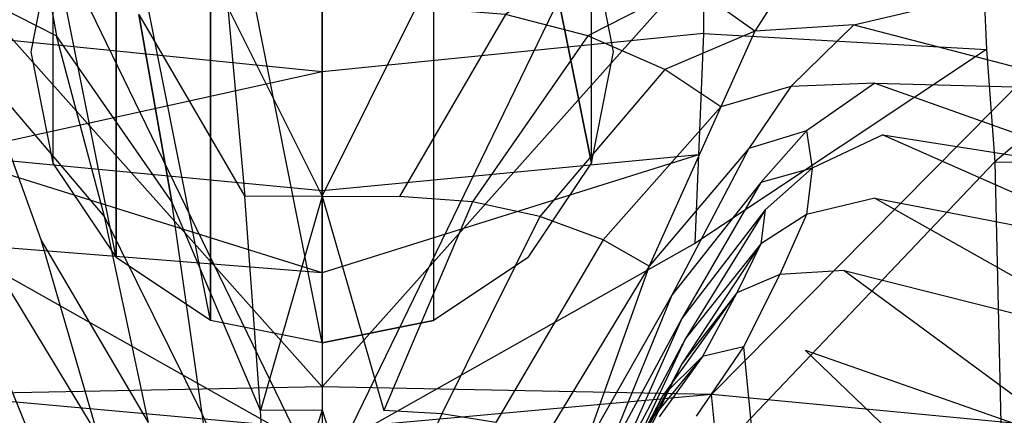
# Model space of a CAD drawing. Extents: x 0 to 0.359, y -0.35 to 0.
# Tile 17 of 21: x 0.158 to 0.228, y -0.071 to -0.043. Entities that reach past the tile are written whole.
import ezdxf

# ---------------------------------------------------------------- set-up
doc = ezdxf.new("R2010")
doc.units = 0
doc.layers.add('L0_URINAL__N_750200__1___REPLAC', color=7, linetype='CONTINUOUS')
doc.layers.add('L1_URINAL__N_750200__0___REPLAC', color=7, linetype='CONTINUOUS')

msp = doc.modelspace()

# ---------------------------------------------------------------- linework, layer by layer
at = {"layer": 'L0_URINAL__N_750200__1___REPLAC', "color": 8}
for points, invisible_edges in [([(0.179676, -0.076111, 0.608412), (0.149716, -0.014367, 0.609047), (0.150618, -0.076111, 0.608322), (0.179676, -0.076111, 0.608412)], 14), ([(0.179676, -0.014367, 0.609611), (0.149716, -0.014367, 0.609047), (0.179676, -0.076111, 0.608412), (0.179676, -0.014367, 0.609611)], 14), ([(0.209637, -0.014367, 0.609047), (0.179676, -0.076111, 0.608412), (0.208735, -0.076111, 0.608322), (0.209637, -0.014367, 0.609047)], 14), ([(0.209637, -0.014367, 0.609047), (0.179676, -0.014367, 0.609611), (0.179676, -0.076111, 0.608412), (0.209637, -0.014367, 0.609047)], 14), ([(0.242644, -0.015015, 0.605218), (0.209637, -0.014367, 0.609047), (0.208735, -0.076111, 0.608322), (0.242644, -0.015015, 0.605218)], 14), ([(0.24295, -0.078758, 0.60232), (0.242644, -0.015015, 0.605218), (0.208735, -0.076111, 0.608322), (0.24295, -0.078758, 0.60232)], 14), ([(0.179676, -0.034644, 0.007024), (0.152652, -0.043933, 0.014738), (0.152584, -0.032191, 0.011531), (0.179676, -0.034644, 0.007024)], 14), ([(0.206769, -0.032191, 0.011531), (0.206701, -0.043933, 0.014738), (0.179676, -0.034644, 0.007024), (0.206769, -0.032191, 0.011531)], 14), ([(0.206769, -0.032191, 0.011531), (0.226354, -0.036101, 0.041194), (0.206701, -0.043933, 0.014738), (0.206769, -0.032191, 0.011531)], 14), ([(0.179676, -0.046655, 0.010015), (0.152652, -0.043933, 0.014738), (0.179676, -0.034644, 0.007024), (0.179676, -0.046655, 0.010015)], 14), ([(0.206701, -0.043933, 0.014738), (0.179676, -0.046655, 0.010015), (0.179676, -0.034644, 0.007024), (0.206701, -0.043933, 0.014738)], 14), ([(0.226354, -0.036101, 0.041194), (0.226778, -0.045083, 0.046683), (0.206701, -0.043933, 0.014738), (0.226354, -0.036101, 0.041194)], 14), ([(0.226354, -0.036101, 0.041194), (0.241637, -0.041002, 0.158202), (0.226778, -0.045083, 0.046683), (0.226354, -0.036101, 0.041194)], 14), ([(0.153692, -0.040452, 0.161879), (0.160846, -0.044117, 0.144412), (0.159666, -0.037661, 0.161251), (0.153692, -0.040452, 0.161879)], 14), ([(0.159666, -0.037661, 0.161251), (0.160846, -0.044117, 0.144412), (0.166685, -0.042594, 0.143349), (0.159666, -0.037661, 0.161251)], 14), ([(0.199687, -0.037661, 0.161251), (0.192668, -0.042594, 0.143349), (0.198507, -0.044117, 0.144412), (0.199687, -0.037661, 0.161251)], 14), ([(0.205661, -0.040452, 0.161879), (0.199687, -0.037661, 0.161251), (0.198507, -0.044117, 0.144412), (0.205661, -0.040452, 0.161879)], 14), ([(0.213946, -0.038208, 0.189853), (0.205661, -0.040452, 0.161879), (0.21034, -0.043768, 0.162468), (0.213946, -0.038208, 0.189853)], 14), ([(0.213946, -0.038208, 0.189853), (0.21034, -0.043768, 0.162468), (0.217376, -0.043328, 0.188977), (0.213946, -0.038208, 0.189853)], 14), ([(0.217376, -0.043328, 0.188977), (0.229822, -0.040385, 0.238858), (0.213946, -0.038208, 0.189853), (0.217376, -0.043328, 0.188977)], 14), ([(0.179676, -0.069015, 0.575754), (0.152077, -0.069559, 0.575113), (0.153365, -0.039473, 0.580703), (0.179676, -0.069015, 0.575754)], 14), ([(0.179676, -0.069015, 0.575754), (0.153365, -0.039473, 0.580703), (0.179676, -0.039304, 0.580999), (0.179676, -0.069015, 0.575754)], 14), ([(0.205988, -0.039473, 0.580703), (0.179676, -0.069015, 0.575754), (0.179676, -0.039304, 0.580999), (0.205988, -0.039473, 0.580703)], 14), ([(0.207276, -0.069559, 0.575113), (0.179676, -0.069015, 0.575754), (0.205988, -0.039473, 0.580703), (0.207276, -0.069559, 0.575113)], 14), ([(0.234186, -0.042314, 0.574186), (0.207276, -0.069559, 0.575113), (0.205988, -0.039473, 0.580703), (0.234186, -0.042314, 0.574186)], 14), ([(0.153692, -0.040452, 0.161879), (0.155391, -0.046506, 0.146093), (0.160846, -0.044117, 0.144412), (0.153692, -0.040452, 0.161879)], 14), ([(0.205661, -0.040452, 0.161879), (0.198507, -0.044117, 0.144412), (0.203962, -0.046506, 0.146093), (0.205661, -0.040452, 0.161879)], 14), ([(0.21034, -0.043768, 0.162468), (0.205661, -0.040452, 0.161879), (0.203962, -0.046506, 0.146093), (0.21034, -0.043768, 0.162468)], 14), ([(0.229822, -0.040385, 0.238858), (0.217376, -0.043328, 0.188977), (0.234842, -0.047879, 0.237577), (0.229822, -0.040385, 0.238858)], 13), ([(0.241637, -0.041002, 0.158202), (0.227359, -0.053052, 0.052814), (0.226778, -0.045083, 0.046683), (0.241637, -0.041002, 0.158202)], 14), ([(0.241637, -0.041002, 0.158202), (0.240962, -0.053186, 0.155254), (0.227359, -0.053052, 0.052814), (0.241637, -0.041002, 0.158202)], 14), ([(0.166685, -0.042594, 0.143349), (0.174201, -0.05551, 0.12873), (0.173, -0.042088, 0.143118), (0.166685, -0.042594, 0.143349)], 14), ([(0.173, -0.042088, 0.143118), (0.179676, -0.055481, 0.128745), (0.179676, -0.042056, 0.143154), (0.173, -0.042088, 0.143118)], 14), ([(0.179676, -0.055481, 0.128745), (0.173, -0.042088, 0.143118), (0.174201, -0.05551, 0.12873), (0.179676, -0.055481, 0.128745)], 13), ([(0.179676, -0.055481, 0.128745), (0.186353, -0.042088, 0.143118), (0.179676, -0.042056, 0.143154), (0.179676, -0.055481, 0.128745)], 14), ([(0.186353, -0.042088, 0.143118), (0.179676, -0.055481, 0.128745), (0.185152, -0.05551, 0.12873), (0.186353, -0.042088, 0.143118)], 13), ([(0.192668, -0.042594, 0.143349), (0.186353, -0.042088, 0.143118), (0.185152, -0.05551, 0.12873), (0.192668, -0.042594, 0.143349)], 14), ([(0.236726, -0.072379, 0.568802), (0.207276, -0.069559, 0.575113), (0.234186, -0.042314, 0.574186), (0.236726, -0.072379, 0.568802)], 14), ([(0.169024, -0.055876, 0.129123), (0.166685, -0.042594, 0.143349), (0.160846, -0.044117, 0.144412), (0.169024, -0.055876, 0.129123)], 14), ([(0.166685, -0.042594, 0.143349), (0.169024, -0.055876, 0.129123), (0.174201, -0.05551, 0.12873), (0.166685, -0.042594, 0.143349)], 14), ([(0.192668, -0.042594, 0.143349), (0.185152, -0.05551, 0.12873), (0.190329, -0.055876, 0.129123), (0.192668, -0.042594, 0.143349)], 14), ([(0.198507, -0.044117, 0.144412), (0.192668, -0.042594, 0.143349), (0.190329, -0.055876, 0.129123), (0.198507, -0.044117, 0.144412)], 14), ([(0.179676, -0.046655, 0.010015), (0.152993, -0.052553, 0.017912), (0.152652, -0.043933, 0.014738), (0.179676, -0.046655, 0.010015)], 14), ([(0.206701, -0.043933, 0.014738), (0.20636, -0.052553, 0.017912), (0.179676, -0.046655, 0.010015), (0.206701, -0.043933, 0.014738)], 14), ([(0.21034, -0.043768, 0.162468), (0.203962, -0.046506, 0.146093), (0.207941, -0.049155, 0.147712), (0.21034, -0.043768, 0.162468)], 14), ([(0.206701, -0.043933, 0.014738), (0.226778, -0.045083, 0.046683), (0.20636, -0.052553, 0.017912), (0.206701, -0.043933, 0.014738)], 14), ([(0.21034, -0.043768, 0.162468), (0.207941, -0.049155, 0.147712), (0.212905, -0.047696, 0.163424), (0.21034, -0.043768, 0.162468)], 14), ([(0.217376, -0.043328, 0.188977), (0.21034, -0.043768, 0.162468), (0.212905, -0.047696, 0.163424), (0.217376, -0.043328, 0.188977)], 14), ([(0.217376, -0.043328, 0.188977), (0.212905, -0.047696, 0.163424), (0.218848, -0.047457, 0.188354), (0.217376, -0.043328, 0.188977)], 14), ([(0.218848, -0.047457, 0.188354), (0.234842, -0.047879, 0.237577), (0.217376, -0.043328, 0.188977), (0.218848, -0.047457, 0.188354)], 14), ([(0.164236, -0.056929, 0.130591), (0.160846, -0.044117, 0.144412), (0.155391, -0.046506, 0.146093), (0.164236, -0.056929, 0.130591)], 14), ([(0.169024, -0.055876, 0.129123), (0.160846, -0.044117, 0.144412), (0.164236, -0.056929, 0.130591), (0.169024, -0.055876, 0.129123)], 14), ([(0.198507, -0.044117, 0.144412), (0.190329, -0.055876, 0.129123), (0.195116, -0.056929, 0.130591), (0.198507, -0.044117, 0.144412)], 14), ([(0.203962, -0.046506, 0.146093), (0.198507, -0.044117, 0.144412), (0.195116, -0.056929, 0.130591), (0.203962, -0.046506, 0.146093)], 14), ([(0.226778, -0.045083, 0.046683), (0.227359, -0.053052, 0.052814), (0.206104, -0.058845, 0.021178), (0.226778, -0.045083, 0.046683)], 14), ([(0.226778, -0.045083, 0.046683), (0.206104, -0.058845, 0.021178), (0.20636, -0.052553, 0.017912), (0.226778, -0.045083, 0.046683)], 14), ([(0.159764, -0.058579, 0.132905), (0.155391, -0.046506, 0.146093), (0.151412, -0.049155, 0.147712), (0.159764, -0.058579, 0.132905)], 14), ([(0.179676, -0.055115, 0.012539), (0.152993, -0.052553, 0.017912), (0.179676, -0.046655, 0.010015), (0.179676, -0.055115, 0.012539)], 14), ([(0.164236, -0.056929, 0.130591), (0.155391, -0.046506, 0.146093), (0.159764, -0.058579, 0.132905), (0.164236, -0.056929, 0.130591)], 14), ([(0.20636, -0.052553, 0.017912), (0.179676, -0.055115, 0.012539), (0.179676, -0.046655, 0.010015), (0.20636, -0.052553, 0.017912)], 14), ([(0.203962, -0.046506, 0.146093), (0.195116, -0.056929, 0.130591), (0.199589, -0.058579, 0.132905), (0.203962, -0.046506, 0.146093)], 14), ([(0.207941, -0.049155, 0.147712), (0.203962, -0.046506, 0.146093), (0.199589, -0.058579, 0.132905), (0.207941, -0.049155, 0.147712)], 14), ([(0.218848, -0.047457, 0.188354), (0.212905, -0.047696, 0.163424), (0.214006, -0.050844, 0.164244), (0.218848, -0.047457, 0.188354)], 14), ([(0.218848, -0.047457, 0.188354), (0.214006, -0.050844, 0.164244), (0.219412, -0.051133, 0.18751), (0.218848, -0.047457, 0.188354)], 14), ([(0.219412, -0.051133, 0.18751), (0.236996, -0.053921, 0.236665), (0.218848, -0.047457, 0.188354), (0.219412, -0.051133, 0.18751)], 14), ([(0.234842, -0.047879, 0.237577), (0.218848, -0.047457, 0.188354), (0.236996, -0.053921, 0.236665), (0.234842, -0.047879, 0.237577)], 13), ([(0.212905, -0.047696, 0.163424), (0.207941, -0.049155, 0.147712), (0.209915, -0.052114, 0.14967), (0.212905, -0.047696, 0.163424)], 14), ([(0.212905, -0.047696, 0.163424), (0.209915, -0.052114, 0.14967), (0.214006, -0.050844, 0.164244), (0.212905, -0.047696, 0.163424)], 14), ([(0.151412, -0.049155, 0.147712), (0.156504, -0.060441, 0.135275), (0.159764, -0.058579, 0.132905), (0.151412, -0.049155, 0.147712)], 14), ([(0.207941, -0.049155, 0.147712), (0.199589, -0.058579, 0.132905), (0.202849, -0.060441, 0.135275), (0.207941, -0.049155, 0.147712)], 14), ([(0.207941, -0.049155, 0.147712), (0.202849, -0.060441, 0.135275), (0.209915, -0.052114, 0.14967), (0.207941, -0.049155, 0.147712)], 14), ([(0.214006, -0.050844, 0.164244), (0.209915, -0.052114, 0.14967), (0.210779, -0.054514, 0.151296), (0.214006, -0.050844, 0.164244)], 14), ([(0.214006, -0.050844, 0.164244), (0.210779, -0.054514, 0.151296), (0.21442, -0.053503, 0.164577), (0.214006, -0.050844, 0.164244)], 14), ([(0.214006, -0.050844, 0.164244), (0.21442, -0.053503, 0.164577), (0.219412, -0.051133, 0.18751), (0.214006, -0.050844, 0.164244)], 14), ([(0.219412, -0.051133, 0.18751), (0.21442, -0.053503, 0.164577), (0.218846, -0.05563, 0.186503), (0.219412, -0.051133, 0.18751)], 14), ([(0.218846, -0.05563, 0.186503), (0.237822, -0.059302, 0.23543), (0.219412, -0.051133, 0.18751), (0.218846, -0.05563, 0.186503)], 14), ([(0.236996, -0.053921, 0.236665), (0.219412, -0.051133, 0.18751), (0.237822, -0.059302, 0.23543), (0.236996, -0.053921, 0.236665)], 13), ([(0.209915, -0.052114, 0.14967), (0.202849, -0.060441, 0.135275), (0.204464, -0.062504, 0.138033), (0.209915, -0.052114, 0.14967)], 14), ([(0.209915, -0.052114, 0.14967), (0.204464, -0.062504, 0.138033), (0.210779, -0.054514, 0.151296), (0.209915, -0.052114, 0.14967)], 14), ([(0.179676, -0.060925, 0.014805), (0.153249, -0.058845, 0.021178), (0.152993, -0.052553, 0.017912), (0.179676, -0.060925, 0.014805)], 14), ([(0.179676, -0.060925, 0.014805), (0.152993, -0.052553, 0.017912), (0.179676, -0.055115, 0.012539), (0.179676, -0.060925, 0.014805)], 14), ([(0.20636, -0.052553, 0.017912), (0.206104, -0.058845, 0.021178), (0.179676, -0.060925, 0.014805), (0.20636, -0.052553, 0.017912)], 14), ([(0.20636, -0.052553, 0.017912), (0.179676, -0.060925, 0.014805), (0.179676, -0.055115, 0.012539), (0.20636, -0.052553, 0.017912)], 14), ([(0.227359, -0.053052, 0.052814), (0.206356, -0.075126, 0.030365), (0.206104, -0.058845, 0.021178), (0.227359, -0.053052, 0.052814)], 14), ([(0.227359, -0.053052, 0.052814), (0.227979, -0.079824, 0.069846), (0.206356, -0.075126, 0.030365), (0.227359, -0.053052, 0.052814)], 14), ([(0.21442, -0.053503, 0.164577), (0.210779, -0.054514, 0.151296), (0.211093, -0.056457, 0.152146), (0.21442, -0.053503, 0.164577)], 14), ([(0.21442, -0.053503, 0.164577), (0.211093, -0.056457, 0.152146), (0.214, -0.056783, 0.164943), (0.21442, -0.053503, 0.164577)], 14), ([(0.21442, -0.053503, 0.164577), (0.214, -0.056783, 0.164943), (0.218846, -0.05563, 0.186503), (0.21442, -0.053503, 0.164577)], 14), ([(0.227359, -0.053052, 0.052814), (0.240962, -0.053186, 0.155254), (0.227979, -0.079824, 0.069846), (0.227359, -0.053052, 0.052814)], 14), ([(0.240962, -0.053186, 0.155254), (0.239881, -0.093954, 0.149327), (0.227979, -0.079824, 0.069846), (0.240962, -0.053186, 0.155254)], 14), ([(0.210779, -0.054514, 0.151296), (0.204464, -0.062504, 0.138033), (0.20517, -0.064172, 0.140294), (0.210779, -0.054514, 0.151296)], 14), ([(0.210779, -0.054514, 0.151296), (0.20517, -0.064172, 0.140294), (0.211093, -0.056457, 0.152146), (0.210779, -0.054514, 0.151296)], 14), ([(0.175309, -0.070694, 0.123465), (0.174201, -0.05551, 0.12873), (0.169024, -0.055876, 0.129123), (0.175309, -0.070694, 0.123465)], 14), ([(0.175309, -0.070694, 0.123465), (0.179676, -0.055481, 0.128745), (0.174201, -0.05551, 0.12873), (0.175309, -0.070694, 0.123465)], 13), ([(0.179676, -0.055481, 0.128745), (0.175309, -0.070694, 0.123465), (0.179676, -0.07067, 0.123464), (0.179676, -0.055481, 0.128745)], 14), ([(0.184044, -0.070694, 0.123465), (0.179676, -0.055481, 0.128745), (0.179676, -0.07067, 0.123464), (0.184044, -0.070694, 0.123465)], 13), ([(0.179676, -0.055481, 0.128745), (0.184044, -0.070694, 0.123465), (0.185152, -0.05551, 0.12873), (0.179676, -0.055481, 0.128745)], 14), ([(0.190329, -0.055876, 0.129123), (0.185152, -0.05551, 0.12873), (0.184044, -0.070694, 0.123465), (0.190329, -0.055876, 0.129123)], 14), ([(0.218846, -0.05563, 0.186503), (0.214, -0.056783, 0.164943), (0.216683, -0.060765, 0.186333), (0.218846, -0.05563, 0.186503)], 14), ([(0.216683, -0.060765, 0.186333), (0.236994, -0.065882, 0.233956), (0.218846, -0.05563, 0.186503), (0.216683, -0.060765, 0.186333)], 14), ([(0.237822, -0.059302, 0.23543), (0.218846, -0.05563, 0.186503), (0.236994, -0.065882, 0.233956), (0.237822, -0.059302, 0.23543)], 13), ([(0.171182, -0.070922, 0.123912), (0.169024, -0.055876, 0.129123), (0.164236, -0.056929, 0.130591), (0.171182, -0.070922, 0.123912)], 14), ([(0.175309, -0.070694, 0.123465), (0.169024, -0.055876, 0.129123), (0.171182, -0.070922, 0.123912), (0.175309, -0.070694, 0.123465)], 14), ([(0.190329, -0.055876, 0.129123), (0.184044, -0.070694, 0.123465), (0.188171, -0.070922, 0.123912), (0.190329, -0.055876, 0.129123)], 14), ([(0.195116, -0.056929, 0.130591), (0.190329, -0.055876, 0.129123), (0.188171, -0.070922, 0.123912), (0.195116, -0.056929, 0.130591)], 14), ([(0.211093, -0.056457, 0.152146), (0.20517, -0.064172, 0.140294), (0.205426, -0.065586, 0.141741), (0.211093, -0.056457, 0.152146)], 14), ([(0.211093, -0.056457, 0.152146), (0.205426, -0.065586, 0.141741), (0.210771, -0.058878, 0.153054), (0.211093, -0.056457, 0.152146)], 14), ([(0.211093, -0.056457, 0.152146), (0.210771, -0.058878, 0.153054), (0.214, -0.056783, 0.164943), (0.211093, -0.056457, 0.152146)], 14), ([(0.167366, -0.071536, 0.125456), (0.164236, -0.056929, 0.130591), (0.159764, -0.058579, 0.132905), (0.167366, -0.071536, 0.125456)], 14), ([(0.171182, -0.070922, 0.123912), (0.164236, -0.056929, 0.130591), (0.167366, -0.071536, 0.125456), (0.171182, -0.070922, 0.123912)], 14), ([(0.195116, -0.056929, 0.130591), (0.188171, -0.070922, 0.123912), (0.191987, -0.071536, 0.125456), (0.195116, -0.056929, 0.130591)], 14), ([(0.199589, -0.058579, 0.132905), (0.195116, -0.056929, 0.130591), (0.191987, -0.071536, 0.125456), (0.199589, -0.058579, 0.132905)], 14), ([(0.214, -0.056783, 0.164943), (0.210771, -0.058878, 0.153054), (0.212111, -0.06104, 0.16666), (0.214, -0.056783, 0.164943)], 14), ([(0.214, -0.056783, 0.164943), (0.212111, -0.06104, 0.16666), (0.216683, -0.060765, 0.186333), (0.214, -0.056783, 0.164943)], 14), ([(0.1638, -0.072494, 0.127886), (0.159764, -0.058579, 0.132905), (0.156504, -0.060441, 0.135275), (0.1638, -0.072494, 0.127886)], 14), ([(0.167366, -0.071536, 0.125456), (0.159764, -0.058579, 0.132905), (0.1638, -0.072494, 0.127886), (0.167366, -0.071536, 0.125456)], 14), ([(0.199589, -0.058579, 0.132905), (0.191987, -0.071536, 0.125456), (0.195553, -0.072494, 0.127886), (0.199589, -0.058579, 0.132905)], 14), ([(0.202849, -0.060441, 0.135275), (0.199589, -0.058579, 0.132905), (0.195553, -0.072494, 0.127886), (0.202849, -0.060441, 0.135275)], 14), ([(0.179676, -0.073744, 0.020791), (0.152997, -0.075126, 0.030365), (0.153249, -0.058845, 0.021178), (0.179676, -0.073744, 0.020791)], 14), ([(0.179676, -0.073744, 0.020791), (0.153249, -0.058845, 0.021178), (0.179676, -0.060925, 0.014805), (0.179676, -0.073744, 0.020791)], 14), ([(0.206356, -0.075126, 0.030365), (0.179676, -0.073744, 0.020791), (0.206104, -0.058845, 0.021178), (0.206356, -0.075126, 0.030365)], 14), ([(0.206104, -0.058845, 0.021178), (0.179676, -0.073744, 0.020791), (0.179676, -0.060925, 0.014805), (0.206104, -0.058845, 0.021178)], 14), ([(0.210771, -0.058878, 0.153054), (0.205426, -0.065586, 0.141741), (0.205166, -0.067375, 0.143421), (0.210771, -0.058878, 0.153054)], 14), ([(0.210771, -0.058878, 0.153054), (0.205166, -0.067375, 0.143421), (0.209066, -0.062338, 0.156063), (0.210771, -0.058878, 0.153054)], 14), ([(0.210771, -0.058878, 0.153054), (0.209066, -0.062338, 0.156063), (0.212111, -0.06104, 0.16666), (0.210771, -0.058878, 0.153054)], 14), ([(0.156504, -0.060441, 0.135275), (0.154889, -0.062504, 0.138033), (0.161201, -0.073608, 0.130444), (0.156504, -0.060441, 0.135275)], 14), ([(0.1638, -0.072494, 0.127886), (0.156504, -0.060441, 0.135275), (0.161201, -0.073608, 0.130444), (0.1638, -0.072494, 0.127886)], 14), ([(0.202849, -0.060441, 0.135275), (0.195553, -0.072494, 0.127886), (0.198152, -0.073608, 0.130444), (0.202849, -0.060441, 0.135275)], 14), ([(0.202849, -0.060441, 0.135275), (0.198152, -0.073608, 0.130444), (0.204464, -0.062504, 0.138033), (0.202849, -0.060441, 0.135275)], 14), ([(0.212111, -0.06104, 0.16666), (0.209066, -0.062338, 0.156063), (0.209553, -0.066179, 0.168456), (0.212111, -0.06104, 0.16666)], 14), ([(0.212111, -0.06104, 0.16666), (0.209553, -0.066179, 0.168456), (0.213912, -0.066404, 0.185854), (0.212111, -0.06104, 0.16666)], 14), ([(0.216683, -0.060765, 0.186333), (0.212111, -0.06104, 0.16666), (0.213912, -0.066404, 0.185854), (0.216683, -0.060765, 0.186333)], 14), ([(0.213912, -0.066404, 0.185854), (0.233828, -0.073397, 0.233708), (0.216683, -0.060765, 0.186333), (0.213912, -0.066404, 0.185854)], 14), ([(0.236994, -0.065882, 0.233956), (0.216683, -0.060765, 0.186333), (0.233828, -0.073397, 0.233708), (0.236994, -0.065882, 0.233956)], 13), ([(0.154889, -0.062504, 0.138033), (0.154183, -0.064172, 0.140294), (0.159914, -0.074825, 0.13338), (0.154889, -0.062504, 0.138033)], 14), ([(0.154889, -0.062504, 0.138033), (0.159914, -0.074825, 0.13338), (0.161201, -0.073608, 0.130444), (0.154889, -0.062504, 0.138033)], 14), ([(0.204464, -0.062504, 0.138033), (0.198152, -0.073608, 0.130444), (0.199439, -0.074825, 0.13338), (0.204464, -0.062504, 0.138033)], 14), ([(0.204464, -0.062504, 0.138033), (0.199439, -0.074825, 0.13338), (0.20517, -0.064172, 0.140294), (0.204464, -0.062504, 0.138033)], 14), ([(0.209066, -0.062338, 0.156063), (0.205166, -0.067375, 0.143421), (0.203773, -0.069708, 0.147184), (0.209066, -0.062338, 0.156063)], 14), ([(0.209066, -0.062338, 0.156063), (0.203773, -0.069708, 0.147184), (0.206642, -0.066869, 0.159779), (0.209066, -0.062338, 0.156063)], 14), ([(0.209066, -0.062338, 0.156063), (0.206642, -0.066869, 0.159779), (0.209553, -0.066179, 0.168456), (0.209066, -0.062338, 0.156063)], 14), ([(0.154183, -0.064172, 0.140294), (0.153927, -0.065586, 0.141741), (0.159351, -0.075805, 0.135778), (0.154183, -0.064172, 0.140294)], 14), ([(0.154183, -0.064172, 0.140294), (0.159351, -0.075805, 0.135778), (0.159914, -0.074825, 0.13338), (0.154183, -0.064172, 0.140294)], 14), ([(0.20517, -0.064172, 0.140294), (0.199439, -0.074825, 0.13338), (0.200002, -0.075805, 0.135778), (0.20517, -0.064172, 0.140294)], 14), ([(0.20517, -0.064172, 0.140294), (0.200002, -0.075805, 0.135778), (0.205426, -0.065586, 0.141741), (0.20517, -0.064172, 0.140294)], 14), ([(0.153927, -0.065586, 0.141741), (0.159146, -0.076696, 0.137451), (0.159351, -0.075805, 0.135778), (0.153927, -0.065586, 0.141741)], 14), ([(0.153927, -0.065586, 0.141741), (0.154186, -0.067375, 0.143421), (0.159146, -0.076696, 0.137451), (0.153927, -0.065586, 0.141741)], 14), ([(0.205426, -0.065586, 0.141741), (0.200002, -0.075805, 0.135778), (0.200207, -0.076696, 0.137451), (0.205426, -0.065586, 0.141741)], 14), ([(0.205426, -0.065586, 0.141741), (0.200207, -0.076696, 0.137451), (0.205166, -0.067375, 0.143421), (0.205426, -0.065586, 0.141741)], 14), ([(0.209553, -0.066179, 0.168456), (0.206642, -0.066869, 0.159779), (0.20619, -0.071094, 0.169916), (0.209553, -0.066179, 0.168456)], 14), ([(0.209553, -0.066179, 0.168456), (0.20619, -0.071094, 0.169916), (0.210122, -0.071975, 0.185256), (0.209553, -0.066179, 0.168456)], 14), ([(0.209553, -0.066179, 0.168456), (0.210122, -0.071975, 0.185256), (0.213912, -0.066404, 0.185854), (0.209553, -0.066179, 0.168456)], 14), ([(0.206642, -0.066869, 0.159779), (0.201796, -0.072788, 0.151923), (0.203565, -0.071153, 0.162799), (0.206642, -0.066869, 0.159779)], 14), ([(0.206642, -0.066869, 0.159779), (0.203773, -0.069708, 0.147184), (0.201796, -0.072788, 0.151923), (0.206642, -0.066869, 0.159779)], 14), ([(0.206642, -0.066869, 0.159779), (0.203565, -0.071153, 0.162799), (0.20619, -0.071094, 0.169916), (0.206642, -0.066869, 0.159779)], 14), ([(0.210122, -0.071975, 0.185256), (0.229772, -0.081651, 0.233006), (0.213912, -0.066404, 0.185854), (0.210122, -0.071975, 0.185256)], 14), ([(0.233828, -0.073397, 0.233708), (0.213912, -0.066404, 0.185854), (0.229772, -0.081651, 0.233006), (0.233828, -0.073397, 0.233708)], 13), ([(0.154186, -0.067375, 0.143421), (0.159354, -0.077845, 0.139453), (0.159146, -0.076696, 0.137451), (0.154186, -0.067375, 0.143421)], 14), ([(0.154186, -0.067375, 0.143421), (0.15558, -0.069708, 0.147184), (0.159354, -0.077845, 0.139453), (0.154186, -0.067375, 0.143421)], 14), ([(0.205166, -0.067375, 0.143421), (0.200207, -0.076696, 0.137451), (0.199999, -0.077845, 0.139453), (0.205166, -0.067375, 0.143421)], 14), ([(0.205166, -0.067375, 0.143421), (0.199999, -0.077845, 0.139453), (0.203773, -0.069708, 0.147184), (0.205166, -0.067375, 0.143421)], 14), ([(0.179676, -0.072076, 0.576658), (0.152077, -0.069559, 0.575113), (0.179676, -0.069015, 0.575754), (0.179676, -0.072076, 0.576658)], 14), ([(0.207276, -0.069559, 0.575113), (0.179676, -0.072076, 0.576658), (0.179676, -0.069015, 0.575754), (0.207276, -0.069559, 0.575113)], 14), ([(0.179676, -0.072076, 0.576658), (0.151769, -0.07269, 0.575951), (0.152077, -0.069559, 0.575113), (0.179676, -0.072076, 0.576658)], 14), ([(0.15558, -0.069708, 0.147184), (0.157557, -0.072788, 0.151923), (0.160464, -0.079137, 0.143264), (0.15558, -0.069708, 0.147184)], 14), ([(0.15558, -0.069708, 0.147184), (0.160464, -0.079137, 0.143264), (0.159354, -0.077845, 0.139453), (0.15558, -0.069708, 0.147184)], 14), ([(0.207584, -0.07269, 0.575951), (0.179676, -0.072076, 0.576658), (0.207276, -0.069559, 0.575113), (0.207584, -0.07269, 0.575951)], 14), ([(0.203773, -0.069708, 0.147184), (0.198889, -0.079137, 0.143264), (0.201796, -0.072788, 0.151923), (0.203773, -0.069708, 0.147184)], 14), ([(0.203773, -0.069708, 0.147184), (0.199999, -0.077845, 0.139453), (0.198889, -0.079137, 0.143264), (0.203773, -0.069708, 0.147184)], 14), ([(0.236726, -0.072379, 0.568802), (0.207584, -0.07269, 0.575951), (0.207276, -0.069559, 0.575113), (0.236726, -0.072379, 0.568802)], 13), ([(0.172594, -0.081948, 0.123815), (0.171182, -0.070922, 0.123912), (0.167366, -0.071536, 0.125456), (0.172594, -0.081948, 0.123815)], 14), ([(0.176035, -0.081826, 0.123362), (0.175309, -0.070694, 0.123465), (0.171182, -0.070922, 0.123912), (0.176035, -0.081826, 0.123362)], 14), ([(0.176035, -0.081826, 0.123362), (0.171182, -0.070922, 0.123912), (0.172594, -0.081948, 0.123815), (0.176035, -0.081826, 0.123362)], 14), ([(0.176035, -0.081826, 0.123362), (0.179676, -0.07067, 0.123464), (0.175309, -0.070694, 0.123465), (0.176035, -0.081826, 0.123362)], 13), ([(0.179676, -0.07067, 0.123464), (0.176035, -0.081826, 0.123362), (0.179676, -0.081807, 0.123351), (0.179676, -0.07067, 0.123464)], 14), ([(0.183318, -0.081826, 0.123362), (0.179676, -0.07067, 0.123464), (0.179676, -0.081807, 0.123351), (0.183318, -0.081826, 0.123362)], 13), ([(0.179676, -0.07067, 0.123464), (0.183318, -0.081826, 0.123362), (0.184044, -0.070694, 0.123465), (0.179676, -0.07067, 0.123464)], 14), ([(0.188171, -0.070922, 0.123912), (0.184044, -0.070694, 0.123465), (0.183318, -0.081826, 0.123362), (0.188171, -0.070922, 0.123912)], 14), ([(0.188171, -0.070922, 0.123912), (0.183318, -0.081826, 0.123362), (0.186759, -0.081948, 0.123815), (0.188171, -0.070922, 0.123912)], 14), ([(0.191987, -0.071536, 0.125456), (0.188171, -0.070922, 0.123912), (0.186759, -0.081948, 0.123815), (0.191987, -0.071536, 0.125456)], 14)]:
    msp.add_3dface(points, dxfattribs=dict(at, invisible_edges=invisible_edges))
at = {"layer": 'L1_URINAL__N_750200__0___REPLAC', "color": 8}
for points, invisible_edges in [([(0.171772, -0.026159, 0.60957), (0.179676, -0.065888, 0.608794), (0.179676, -0.024587, 0.6096), (0.171772, -0.026159, 0.60957)], 13), ([(0.179676, -0.024587, 0.6096), (0.179676, -0.065888, 0.608794), (0.187581, -0.026159, 0.60957), (0.179676, -0.024587, 0.6096)], 10), ([(0.165071, -0.030635, 0.609482), (0.171772, -0.064316, 0.608825), (0.171772, -0.026159, 0.60957), (0.165071, -0.030635, 0.609482)], 13), ([(0.171772, -0.026159, 0.60957), (0.171772, -0.064316, 0.608825), (0.179676, -0.065888, 0.608794), (0.171772, -0.026159, 0.60957)], 10), ([(0.187581, -0.026159, 0.60957), (0.179676, -0.065888, 0.608794), (0.187581, -0.064316, 0.608825), (0.187581, -0.026159, 0.60957)], 13), ([(0.187581, -0.026159, 0.60957), (0.187581, -0.064316, 0.608825), (0.194282, -0.05984, 0.608912), (0.187581, -0.026159, 0.60957)], 14), ([(0.187581, -0.026159, 0.60957), (0.194282, -0.05984, 0.608912), (0.194282, -0.030635, 0.609482), (0.187581, -0.026159, 0.60957)], 15), ([(0.160594, -0.037335, 0.609351), (0.165071, -0.05984, 0.608912), (0.165071, -0.030635, 0.609482), (0.160594, -0.037335, 0.609351)], 13), ([(0.165071, -0.030635, 0.609482), (0.165071, -0.05984, 0.608912), (0.171772, -0.064316, 0.608825), (0.165071, -0.030635, 0.609482)], 10), ([(0.194282, -0.030635, 0.609482), (0.194282, -0.05984, 0.608912), (0.198759, -0.05314, 0.609043), (0.194282, -0.030635, 0.609482)], 11), ([(0.194282, -0.030635, 0.609482), (0.198759, -0.05314, 0.609043), (0.198759, -0.037335, 0.609351), (0.194282, -0.030635, 0.609482)], 12), ([(0.160594, -0.05314, 0.609043), (0.160594, -0.037335, 0.609351), (0.159022, -0.045237, 0.609197), (0.160594, -0.05314, 0.609043)], 13), ([(0.160594, -0.037338, 0.609502), (0.159022, -0.045237, 0.609197), (0.160594, -0.037335, 0.609351), (0.160594, -0.037338, 0.609502)], 14), ([(0.159022, -0.045237, 0.609197), (0.160594, -0.037338, 0.609502), (0.159022, -0.04524, 0.609348), (0.159022, -0.045237, 0.609197)], 13), ([(0.160594, -0.037335, 0.609351), (0.160594, -0.05314, 0.609043), (0.165071, -0.05984, 0.608912), (0.160594, -0.037335, 0.609351)], 10), ([(0.198759, -0.037335, 0.609351), (0.198759, -0.05314, 0.609043), (0.200331, -0.045237, 0.609197), (0.198759, -0.037335, 0.609351)], 9), ([(0.200331, -0.045237, 0.609197), (0.198759, -0.037338, 0.609502), (0.198759, -0.037335, 0.609351), (0.200331, -0.045237, 0.609197)], 14), ([(0.198759, -0.037338, 0.609502), (0.200331, -0.045237, 0.609197), (0.200331, -0.04524, 0.609348), (0.198759, -0.037338, 0.609502)], 13), ([(0.159022, -0.04524, 0.609348), (0.160594, -0.05314, 0.609043), (0.159022, -0.045237, 0.609197), (0.159022, -0.04524, 0.609348)], 14), ([(0.160594, -0.05314, 0.609043), (0.159022, -0.04524, 0.609348), (0.160594, -0.053143, 0.609193), (0.160594, -0.05314, 0.609043)], 13), ([(0.198759, -0.05314, 0.609043), (0.200331, -0.04524, 0.609348), (0.200331, -0.045237, 0.609197), (0.198759, -0.05314, 0.609043)], 14), ([(0.200331, -0.04524, 0.609348), (0.198759, -0.05314, 0.609043), (0.198759, -0.053143, 0.609193), (0.200331, -0.04524, 0.609348)], 13), ([(0.160594, -0.053143, 0.609193), (0.165071, -0.05984, 0.608912), (0.160594, -0.05314, 0.609043), (0.160594, -0.053143, 0.609193)], 14), ([(0.165071, -0.05984, 0.608912), (0.160594, -0.053143, 0.609193), (0.165071, -0.059843, 0.609063), (0.165071, -0.05984, 0.608912)], 13), ([(0.194282, -0.05984, 0.608912), (0.198759, -0.053143, 0.609193), (0.198759, -0.05314, 0.609043), (0.194282, -0.05984, 0.608912)], 14), ([(0.198759, -0.053143, 0.609193), (0.194282, -0.05984, 0.608912), (0.194282, -0.059843, 0.609063), (0.198759, -0.053143, 0.609193)], 13), ([(0.165071, -0.05984, 0.608912), (0.171772, -0.064319, 0.608975), (0.171772, -0.064316, 0.608825), (0.165071, -0.05984, 0.608912)], 13), ([(0.171772, -0.064319, 0.608975), (0.165071, -0.05984, 0.608912), (0.165071, -0.059843, 0.609063), (0.171772, -0.064319, 0.608975)], 14), ([(0.187581, -0.064319, 0.608975), (0.194282, -0.05984, 0.608912), (0.187581, -0.064316, 0.608825), (0.187581, -0.064319, 0.608975)], 13), ([(0.194282, -0.05984, 0.608912), (0.187581, -0.064319, 0.608975), (0.194282, -0.059843, 0.609063), (0.194282, -0.05984, 0.608912)], 14), ([(0.171772, -0.064316, 0.608825), (0.179676, -0.065891, 0.608945), (0.179676, -0.065888, 0.608794), (0.171772, -0.064316, 0.608825)], 13), ([(0.179676, -0.065891, 0.608945), (0.171772, -0.064316, 0.608825), (0.171772, -0.064319, 0.608975), (0.179676, -0.065891, 0.608945)], 14), ([(0.179676, -0.065891, 0.608945), (0.187581, -0.064316, 0.608825), (0.179676, -0.065888, 0.608794), (0.179676, -0.065891, 0.608945)], 13), ([(0.187581, -0.064316, 0.608825), (0.179676, -0.065891, 0.608945), (0.187581, -0.064319, 0.608975), (0.187581, -0.064316, 0.608825)], 14)]:
    msp.add_3dface(points, dxfattribs=dict(at, invisible_edges=invisible_edges))

doc.saveas('drawing.dxf')
